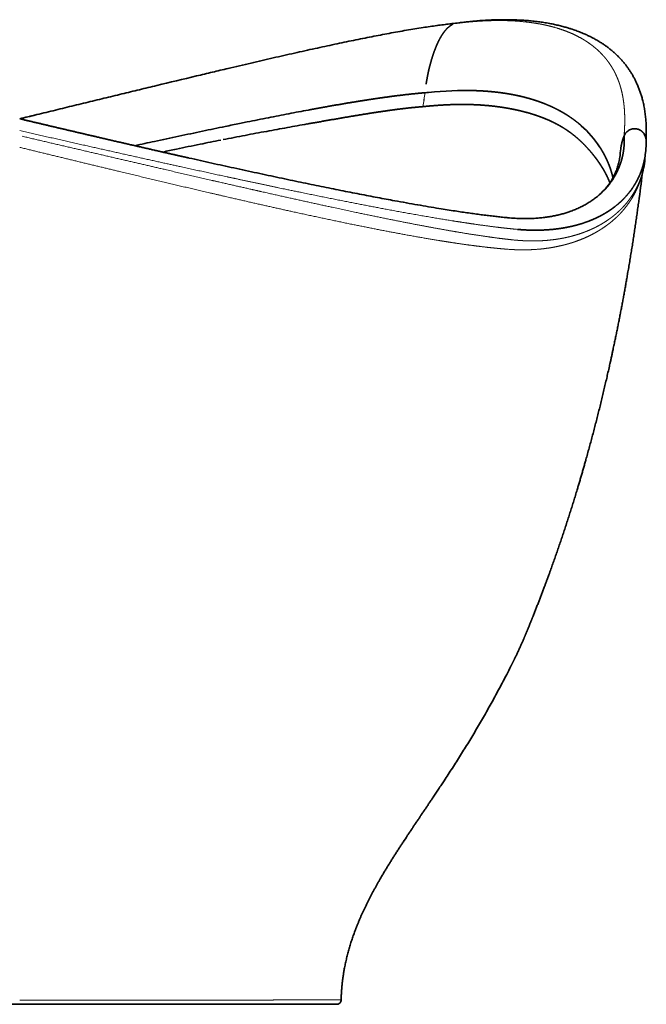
# Model space of a CAD drawing. Extents: x 40 to 370, y 36 to 243.
# Tile 8 of 8: x 326 to 370, y 174 to 243. Entities that reach past the tile are written whole.
import ezdxf

# ---------------------------------------------------------------- set-up
doc = ezdxf.new("R2010")
doc.units = 0
doc.layers.get('0').update_dxf_attribs({"lineweight": 13})

# ---------------------------------------------------------------- blocks, each defined once
blk = doc.blocks.new('BLOCK3')
at = {"color": 7, "lineweight": 13, "ltscale": 0.042451}
blk.add_line((301.76, 686.3), (303.45, 686.48), dxfattribs=at)
at = {"color": 7, "lineweight": 35, "ltscale": 0.042137}
blk.add_line((303.34, 686.68), (305.02, 686.86), dxfattribs=at)
at = {"color": 7, "lineweight": 35, "ltscale": 0.000512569}
blk.add_line((303.44, 686.48), (303.44, 686.46), dxfattribs=at)
at = {"color": 7, "lineweight": 35, "ltscale": 0.002622}
blk.add_line((251.32, 634.43), (251.22, 634.41), dxfattribs=at)
at = {"color": 7, "lineweight": 35, "ltscale": 0.002307}
blk.add_line((283.68, 638.23), (283.59, 638.22), dxfattribs=at)
at = {"color": 7, "lineweight": 35, "ltscale": 0.005737}
blk.add_line((283.94, 638.25), (283.71, 638.23), dxfattribs=at)
at = {"color": 7, "lineweight": 35, "ltscale": 0.008409}
blk.add_line((286.07, 638.47), (285.74, 638.44), dxfattribs=at)
at = {"color": 7, "lineweight": 35, "ltscale": 0.002321}
blk.add_line((282.16, 628.49), (282.07, 628.48), dxfattribs=at)
at = {"color": 7, "lineweight": 35, "ltscale": 0.005847}
blk.add_line((282.43, 628.52), (282.2, 628.49), dxfattribs=at)
at = {"color": 7, "lineweight": 35, "ltscale": 0.008467}
blk.add_line((284.58, 628.73), (284.24, 628.7), dxfattribs=at)
at = {"color": 7, "lineweight": 35, "ltscale": 0.290157}
blk.add_line((0.02, 620), (11.3, 622.74), dxfattribs=at)
at = {"color": 7, "lineweight": 35, "ltscale": 0.002578}
blk.add_line((250.28, 624.63), (250.18, 624.61), dxfattribs=at)
at = {"color": 7, "lineweight": 35, "ltscale": 0.261083}
blk.add_line((0, 620.01), (10.16, 617.59), dxfattribs=at)
at = {"color": 7, "lineweight": 35, "ltscale": 0.135579}
blk.add_line((159.25, 617.78), (153.93, 616.7), dxfattribs=at)
at = {"color": 7, "lineweight": 13, "ltscale": 0.011101}
blk.add_line((422.97, 607.52), (422.96, 607.96), dxfattribs=at)
at = {"color": 7, "lineweight": 35, "ltscale": 0.12553}
blk.add_line((438.08, 596.9), (437.58, 591.91), dxfattribs=at)
at = {"color": 7, "lineweight": 35, "ltscale": 0.00287}
blk.add_line((438.09, 597.02), (438.08, 596.9), dxfattribs=at)
at = {"color": 7, "lineweight": 35, "ltscale": 0.005585}
blk.add_line((433.2, 561.85), (433.23, 562.07), dxfattribs=at)
at = {"color": 7, "lineweight": 35, "ltscale": 0.001331}
blk.add_line((341.6, 550.72), (341.55, 550.73), dxfattribs=at)
at = {"color": 7, "lineweight": 35}
for p, q in [((212.35, 0), (-212.35, 0)), ((158.45, 0), (0.03, 0)), ((221.96, 0), (158.45, 0))]:
    blk.add_line(p, q, dxfattribs=at)
at = {"color": 7, "lineweight": 13}
for centre, radius, start, end in [((358.63, 153.54), 535.79, 96.09334, 96.33756), ((305.84, 680.43), 6.49, 97.78914, 111.6905), ((342.24, 399.17), 289.89, 97.24933, 97.69059), ((305.77, 680.4), 6.5, 96.80387, 110.91697), ((-835.28, 807.33), 1131.66, 350.9071, 351.40595), ((-835.32, 807.31), 1131.73, 350.90912, 351.40792), ((358.28, 603.17), 62.52, 351.60842, 356.16333), ((383.72, 602.32), 54.62, 349.38376, 354.30854), ((372.48, 809.99), 268.52, 264.25982, 264.83996), ((362.08, 696.29), 161.96, 264.12574, 264.54131), ((353.61, 685.74), 157.56, 265.74162, 266.18496)]:
    blk.add_arc(centre, radius, start, end, dxfattribs=at)
at = {"color": 7, "lineweight": 35}
for centre, radius, start, end in [((361.2, 161.16), 528.69, 96.2829, 96.53739), ((346.4, 384.19), 305.49, 97.36427, 97.79644), ((2840.84, -10700.08), 11670.76, 103.463205, 103.603217), ((306.54, 435.21), 204.29, 95.84324, 96.35059), ((309.03, 373.25), 256.65, 95.54217, 95.94918), ((-3574.15, 15448.88), 15253.53, 283.551332, 283.594981), ((811.89, -2600.98), 3284.26, 101.19894, 101.46202), ((699.18, -2031.51), 2703.75, 100.89167, 101.19959), ((607.94, -1557.14), 2220.68, 100.53205, 100.89265), ((1125.27, -4129.98), 4845.05, 101.68613, 101.87872), ((979.45, -3425.66), 4125.79, 101.54201, 101.6842), ((884.85, -3246.72), 3923.07, 100.24161, 100.45654), ((1165.34, -4795.97), 5497.51, 100.10031, 100.24743), ((1706.44, -6868.08), 7644.15, 102.043677, 102.174305), ((1340.89, -5155.24), 5892.73, 101.878409, 102.042673), ((615.41, -1805.18), 2456.56, 100.73454, 101.10338), ((710.05, -2301.98), 2962.3, 100.44809, 100.74338), ((430.67, 604.87), 8.3, 138.43371, 158.13758), ((430.49, 605.03), 8.06, 117.87113, 138.44186), ((430.39, 605.22), 7.85, 96.44415, 117.87421), ((430.38, 605.3), 7.76, 74.61506, 96.41435), ((429.97, 604.87), 8.38, 1.94482, 32.62247), ((2329.27, -9756.53), 10598.99, 102.172598, 102.24925), ((569.98, -1578.63), 2225.5, 101.50064, 101.93612), ((572.06, -1586.45), 2233.58, 101.13481, 101.51278), ((376.84, 603.07), 61.55, 354.37551, 1.94134), ((609.41, -1767.2), 2418.15, 101.92615, 102.15995), ((-1152.35, 776.04), 1582.94, 353.36593, 353.57784), ((-1027.23, 759.89), 1473.8, 352.28629, 353.05177), ((369.26, 608.39), 55.26, 307.50521, 314.82769), ((364.27, 804.26), 254.54, 264.2889, 264.87769), ((1191.28, -492.32), 1104.05, 146.42085, 146.71803), ((221.96, 3), 3, 269.99897, 339.26768), ((221.96, 3), 3, 340.05506, 358.78228)]:
    blk.add_arc(centre, radius, start, end, dxfattribs=at)
for centre, major_axis, ratio, start_param, end_param in [((158.97, 465.11), (241.64, 137.7), 0.445019, 0.63183, 0.787425), ((54.21, 357.1), (350.33, 245.21), 0.40662, 6.269848, 6.381833), ((266.61, 643.86), (165.8, -71.99), 0.60018, 0.073014, 0.189527), ((345.42, 617.5), (73.22, -33.37), 0.785197, 5.9958, 6.265347)]:
    blk.add_ellipse(centre, major_axis=major_axis, ratio=ratio, start_param=start_param, end_param=end_param, dxfattribs=at)
for points, degree, knots in [([(307.24, 687.16), (308.13, 687.27), (310.14, 687.52), (313.26, 687.88), (316.59, 688.22), (319.85, 688.51), (323.06, 688.76), (326.22, 688.97), (329.33, 689.13), (332.39, 689.25), (335.27, 689.33), (337.98, 689.37), (340.54, 689.37), (343.06, 689.35), (345.53, 689.29), (347.97, 689.21), (350.36, 689.09), (352.68, 688.95), (354.91, 688.79), (357.03, 688.61), (359.07, 688.41), (361.07, 688.18), (363.04, 687.94), (364.98, 687.67), (366.9, 687.39), (368.85, 687.07), (371.34, 686.62), (374.29, 686.03), (377.63, 685.27), (380.71, 684.48), (383.41, 683.71), (385.7, 683.01), (387.62, 682.37), (389.38, 681.75), (391.03, 681.13), (392.7, 680.48), (394.65, 679.67), (396.83, 678.71), (399.17, 677.59), (401.4, 676.44), (403.54, 675.25), (405.59, 674.04), (407.56, 672.79), (409.47, 671.5), (411.3, 670.17), (413.07, 668.81), (414.77, 667.41), (416.4, 665.98), (417.98, 664.5), (419.51, 662.97), (420.98, 661.4), (422.4, 659.79), (423.78, 658.1), (425.13, 656.34), (426.43, 654.5), (427.67, 652.63), (428.85, 650.69), (429.96, 648.69), (431.03, 646.62), (431.91, 644.73), (432.62, 643.1), (433.17, 641.77), (433.65, 640.51), (434.11, 639.24), (434.55, 637.96), (434.96, 636.66), (435.35, 635.36), (435.73, 633.97), (436.12, 632.43), (436.51, 630.76), (436.88, 629.02), (437.2, 627.26), (437.49, 625.49), (437.74, 623.69), (437.96, 621.87), (438.14, 620.05), (438.28, 618.23), (438.39, 616.41), (438.47, 614.57), (438.51, 612.69), (438.53, 610.78), (438.51, 608.82), (438.45, 606.81), (438.4, 605.46), (438.36, 604.77)], 3, [0, 0, 0, 0, 2.677731, 6.089515, 9.423812, 12.698624, 15.914943, 19.081521, 22.1962, 25.267548, 28.250933, 30.84708, 33.40464, 35.925208, 38.403339, 40.840826, 43.230667, 45.57393, 47.83222, 49.917034, 51.962909, 53.97595, 55.95989, 57.922439, 59.860347, 61.775943, 63.83968, 67.4606, 70.796828, 74.117947, 76.991724, 79.237181, 81.28378, 83.075824, 84.834924, 86.565839, 88.456314, 91.168431, 93.713479, 96.24052, 98.688209, 101.058975, 103.390846, 105.686133, 107.94782, 110.183486, 112.384768, 114.550296, 116.707777, 118.878223, 121.024762, 123.150382, 125.315689, 127.57404, 129.814588, 132.055056, 134.322478, 136.623722, 138.909576, 141.296081, 142.899392, 144.249125, 145.599317, 146.950156, 148.303303, 149.659545, 151.021311, 152.389208, 153.985952, 155.773573, 157.544013, 159.326453, 161.121301, 162.933751, 164.766728, 166.631574, 168.430039, 170.243684, 172.083982, 173.960968, 175.872878, 177.829347, 179.831823, 181.897037, 181.897037, 181.897037, 181.897037]), ([(123.65, 649.97), (127.38, 650.86), (134.78, 652.63), (144.88, 655.02), (153.89, 657.14), (161.84, 659), (169.66, 660.81), (177.33, 662.58), (184.86, 664.3), (192.26, 665.96), (199.51, 667.59), (206.63, 669.16), (213.6, 670.67), (220.43, 672.14), (227.12, 673.55), (233.66, 674.91), (240.06, 676.21), (246.31, 677.45), (252.43, 678.64), (258.53, 679.79), (264.6, 680.89), (270.64, 681.96), (276.51, 682.95), (282.01, 683.82), (287.13, 684.6), (291.88, 685.27), (296.49, 685.88), (299.52, 686.25), (301.01, 686.42)], 3, [0, 0, 0, 0, 11.531145, 22.817456, 31.132549, 39.300619, 47.320838, 55.194084, 62.921722, 70.503337, 77.938174, 85.225343, 92.362891, 99.349758, 106.183873, 112.863474, 119.389668, 125.76615, 131.995558, 138.078381, 144.378777, 150.510478, 156.469822, 162.25259, 167.204788, 172.010039, 176.662432, 181.156563, 181.156563, 181.156563, 181.156563]), ([(284.42, 644.24), (284.76, 646.43), (285.15, 648.61), (285.56, 650.74), (286.56, 655.37), (287.73, 659.83), (288.43, 662.22), (289.5, 665.53), (290.69, 668.68), (291.06, 669.62), (291.81, 671.46), (292.6, 673.23), (292.99, 674.07), (293.75, 675.6), (294.55, 677.04), (294.94, 677.7), (295.88, 679.21), (296.86, 680.6), (297.46, 681.37), (298.52, 682.63), (299.64, 683.72), (300.13, 684.15), (301.06, 684.9), (302.01, 685.58), (302.47, 685.89), (302.92, 686.17), (303.38, 686.44)], 5, [0, 0, 0, 0, 0, 0, 16.765373, 16.765373, 16.765373, 36.644224, 36.644224, 36.644224, 45.591409, 45.591409, 45.591409, 54.109704, 54.109704, 54.109704, 61.468658, 61.468658, 61.468658, 71.739615, 71.739615, 71.739615, 79.49196, 79.49196, 79.49196, 86.18354, 86.18354, 86.18354, 86.18354, 86.18354, 86.18354]), ([(95.92, 643.29), (91.87, 642.32), (83.72, 640.35), (71.4, 637.36), (58.89, 634.31), (46.16, 631.22), (33.2, 628.06), (20.17, 624.89), (11.45, 622.78), (7.13, 621.73)], 3, [0, 0, 0, 0, 12.482759, 25.152954, 38.031173, 51.123493, 64.455545, 78.043404, 91.363722, 91.363722, 91.363722, 91.363722]), ([(251.22, 634.41), (245.85, 633.63), (240.32, 632.78), (234.67, 631.88), (224.93, 630.25), (214.73, 628.45), (210.57, 627.7), (206.33, 626.93), (202.03, 626.13)], 5, [0, 0, 0, 0, 0, 0, 182.997249, 182.997249, 182.997249, 305.221158, 305.221158, 305.221158, 305.221158, 305.221158, 305.221158]), ([(345.24, 636.87), (342.28, 637.44), (339.25, 637.94), (336.13, 638.38), (331.85, 638.87), (327.33, 639.24), (326.2, 639.33), (323.86, 639.48), (321.45, 639.61), (320.24, 639.66), (319.01, 639.71), (317.77, 639.74)], 5, [0, 0, 0, 0, 0, 0, 135.414107, 135.414107, 135.414107, 180.836001, 180.836001, 180.836001, 226.122677, 226.122677, 226.122677, 226.122677, 226.122677, 226.122677]), ([(393.02, 615.15), (391.42, 616.56), (389.73, 617.95), (387.98, 619.28), (385.7, 620.89), (383.33, 622.43), (382.83, 622.75), (381.85, 623.36), (380.85, 623.96), (380.35, 624.25), (379.4, 624.8), (378.42, 625.35), (377.94, 625.61), (376.05, 626.63), (374.08, 627.61), (372.57, 628.33), (369.36, 629.76), (366.02, 631.09), (364.25, 631.74), (361.89, 632.56), (359.43, 633.34), (358.85, 633.52), (357.48, 633.93), (356.08, 634.34), (355.24, 634.57), (352.83, 635.21), (350.33, 635.81), (348.66, 636.19), (346.97, 636.54), (345.24, 636.87)], 5, [0, 0, 0, 0, 0, 0, 133.29584, 133.29584, 133.29584, 167.95449, 167.95449, 167.95449, 201.1267, 201.1267, 201.1267, 230.945651, 230.945651, 230.945651, 319.625542, 319.625542, 319.625542, 415.331089, 415.331089, 415.331089, 444.339532, 444.339532, 444.339532, 483.289952, 483.289952, 483.289952, 557.599243, 557.599243, 557.599243, 557.599243, 557.599243, 557.599243]), ([(316.22, 629.93), (313.88, 630), (311.52, 630.04), (309.1, 630.04), (304.82, 630), (300.42, 629.84), (298.51, 629.76), (295.29, 629.59), (292, 629.36), (290.68, 629.26), (288.67, 629.1), (286.63, 628.93), (285.95, 628.86), (285.27, 628.8), (284.58, 628.73)], 5, [0, 0, 0, 0, 0, 0, 87.897097, 87.897097, 87.897097, 153.931598, 153.931598, 153.931598, 198.040901, 198.040901, 198.040901, 220.124735, 220.124735, 220.124735, 220.124735, 220.124735, 220.124735]), ([(344.11, 626.9), (340.53, 627.6), (336.83, 628.2), (333.01, 628.72), (327.39, 629.32), (321.57, 629.7), (319.8, 629.79), (318.02, 629.87), (316.22, 629.93)], 5, [0, 0, 0, 0, 0, 0, 158.168677, 158.168677, 158.168677, 226.04283, 226.04283, 226.04283, 226.04283, 226.04283, 226.04283]), ([(413.08, 575.05), (412.61, 576.32), (412.09, 577.56), (411.54, 578.78), (410.61, 580.67), (409.61, 582.54), (409.24, 583.22), (408.44, 584.61), (407.6, 585.99), (407.15, 586.7), (406.23, 588.14), (405.26, 589.56), (404.76, 590.28), (403.99, 591.36), (403.19, 592.43), (402.91, 592.8), (402.35, 593.54), (401.77, 594.27), (401.48, 594.63), (400.79, 595.5), (400.08, 596.36), (399.68, 596.84), (398.05, 598.75), (396.37, 600.59), (395.1, 601.91), (392.17, 604.8), (389.02, 607.53), (387.23, 608.98), (384.49, 611.01), (381.58, 612.93), (380.64, 613.53), (378.33, 614.93), (375.9, 616.27), (374.44, 617.03), (372.45, 618.01), (370.37, 618.94), (369.87, 619.17), (368.48, 619.77), (367.07, 620.34), (366.16, 620.7), (364.84, 621.2), (363.49, 621.69), (363.09, 621.83), (362.15, 622.16), (361.18, 622.49), (360.63, 622.67), (358.38, 623.4), (356.06, 624.09), (354.29, 624.58), (351.23, 625.37), (348.06, 626.09), (346.76, 626.38), (345.44, 626.65), (344.11, 626.9)], 5, [0, 0, 0, 0, 0, 0, 88.34522, 88.34522, 88.34522, 138.760057, 138.760057, 138.760057, 193.07933, 193.07933, 193.07933, 249.549966, 249.549966, 249.549966, 279.399587, 279.399587, 279.399587, 309.249207, 309.249207, 309.249207, 350.767464, 350.767464, 350.767464, 471.591825, 471.591825, 471.591825, 616.927864, 616.927864, 616.927864, 683.773646, 683.773646, 683.773646, 778.057382, 778.057382, 778.057382, 808.030794, 808.030794, 808.030794, 859.120436, 859.120436, 859.120436, 880.693178, 880.693178, 880.693178, 909.502381, 909.502381, 909.502381, 996.306169, 996.306169, 996.306169, 1055.283761, 1055.283761, 1055.283761, 1055.283761, 1055.283761, 1055.283761]), ([(2.02, 619.52), (18.93, 615.52), (35.84, 611.53), (52.72, 607.58), (73.85, 602.68), (94.55, 597.95), (99.02, 596.93), (105.61, 595.43), (112.15, 593.95), (114.27, 593.48), (116.38, 593), (118.48, 592.53)], 5, [0, 0, 0, 0, 0, 0, 122.377168, 122.377168, 122.377168, 156.337599, 156.337599, 156.337599, 172.605529, 172.605529, 172.605529, 172.605529, 172.605529, 172.605529]), ([(418.16, 583.11), (418.88, 584.58), (419.51, 586.06), (420.09, 587.55), (420.78, 589.56), (421.35, 591.58), (421.48, 592.09), (421.99, 594.1), (422.39, 596.08), (422.62, 597.55), (422.98, 600.48), (423.11, 603.35), (423.12, 604.77), (423.07, 606.16), (422.97, 607.52)], 5, [0, 0, 0, 0, 0, 0, 56.200462, 56.200462, 56.200462, 74.892434, 74.892434, 74.892434, 131.009421, 131.009421, 131.009421, 187.09576, 187.09576, 187.09576, 187.09576, 187.09576, 187.09576]), ([(422.95, 607.93), (422.38, 606.52), (421.89, 605.07), (421.48, 603.61), (421.07, 601.81), (420.79, 600.02), (420.74, 599.68), (420.7, 599.33), (420.66, 598.99)], 5, [0, 0, 0, 0, 0, 0, 10.513324, 10.513324, 10.513324, 13.026273, 13.026273, 13.026273, 13.026273, 13.026273, 13.026273]), ([(432.44, 612.79), (433.16, 612.59), (433.86, 612.3), (434.51, 611.94), (435.47, 611.25), (436.27, 610.42), (436.55, 610.09), (436.8, 609.74), (437.03, 609.39)], 5, [0, 0, 0, 0, 0, 0, 4.641815, 4.641815, 4.641815, 7.475867, 7.475867, 7.475867, 7.475867, 7.475867, 7.475867]), ([(415.23, 578.6), (415.11, 579.07), (415, 579.54), (414.88, 580.01), (414.63, 580.95), (414.37, 581.9), (414.23, 582.36), (413.95, 583.32), (413.65, 584.25), (413.5, 584.7), (413.19, 585.61), (412.87, 586.5), (412.7, 586.94), (412.36, 587.82), (412.01, 588.7), (411.83, 589.13), (411.27, 590.44), (410.68, 591.73), (410.27, 592.59), (409.42, 594.28), (408.53, 595.95), (408.07, 596.77), (407.35, 597.99), (406.61, 599.2), (406.36, 599.59), (406.1, 599.99), (405.85, 600.39)], 5, [0, 0, 0, 0, 0, 0, 32.455475, 32.455475, 32.455475, 65.041793, 65.041793, 65.041793, 97.759981, 97.759981, 97.759981, 130.213072, 130.213072, 130.213072, 162.664488, 162.664488, 162.664488, 227.52933, 227.52933, 227.52933, 292.432886, 292.432886, 292.432886, 324.878691, 324.878691, 324.878691, 324.878691, 324.878691, 324.878691]), ([(420.13, 594.05), (420.04, 593.45), (419.84, 592.26), (419.49, 590.5), (419.09, 588.78), (418.64, 587.1), (418.13, 585.47), (417.58, 583.88), (416.99, 582.35), (416.42, 581.04), (415.91, 579.94), (415.45, 579.02), (414.97, 578.12), (414.48, 577.26), (413.98, 576.42), (413.47, 575.62), (412.93, 574.81), (412.27, 573.88), (411.47, 572.83), (410.48, 571.63), (409.4, 570.42), (408.62, 569.61), (408.21, 569.2)], 3, [0, 0, 0, 0, 1.823398, 3.612064, 5.377291, 7.111537, 8.826568, 10.51192, 12.157082, 13.748769, 14.779518, 15.817021, 16.818105, 17.842074, 18.781579, 19.747294, 20.71064, 21.688307, 23.164888, 24.689085, 26.322599, 28.051191, 28.051191, 28.051191, 28.051191]), ([(338.94, 550.98), (337.69, 551.1), (335.13, 551.37), (331.2, 551.81), (327.13, 552.3), (322.9, 552.84), (318.55, 553.42), (314.07, 554.05), (309.47, 554.72), (304.5, 555.47), (299.14, 556.3), (292.93, 557.3), (286.04, 558.44), (278.44, 559.75), (270.55, 561.14), (263.2, 562.47), (256.46, 563.71), (250.38, 564.86), (244.16, 566.04), (237.79, 567.27), (231.29, 568.54), (224.64, 569.86), (217.85, 571.22), (210.91, 572.63), (203.82, 574.08), (196.58, 575.58), (189.19, 577.13), (181.64, 578.72), (173.94, 580.36), (166.09, 582.04), (158.08, 583.78), (150.12, 585.51), (142.23, 587.24), (134.42, 588.97), (126.49, 590.74), (121.17, 591.93), (118.49, 592.53)], 3, [0, 0, 0, 0, 3.778856, 7.730652, 11.84254, 16.102636, 20.498599, 25.023963, 29.670108, 34.436106, 40.102373, 45.934852, 53.334032, 61.037257, 69.057228, 77.387557, 83.429233, 89.619813, 95.955687, 102.439142, 109.067487, 115.844774, 122.769517, 129.847607, 137.080175, 144.471021, 152.022615, 159.736152, 167.611595, 175.647922, 183.842884, 192.193057, 200.070655, 208.074185, 216.198955, 224.441458, 224.441458, 224.441458, 224.441458]), ([(437.41, 592.26), (437.06, 590.4), (436.63, 588.54), (436.12, 586.69), (435.38, 584.41), (434.48, 582.1), (434.31, 581.66), (433.23, 579.06), (431.96, 576.48), (430.79, 574.4), (429.25, 571.99), (427.53, 569.64), (427.24, 569.26), (426.66, 568.5), (426.06, 567.76), (425.75, 567.38), (423.98, 565.28), (422, 563.18), (420.24, 561.51), (418.41, 559.94), (416.46, 558.43)], 5, [0, 0, 0, 0, 0, 0, 65.609723, 65.609723, 65.609723, 80.736362, 80.736362, 80.736362, 156.399656, 156.399656, 156.399656, 171.371044, 171.371044, 171.371044, 185.608943, 185.608943, 185.608943, 253.597185, 253.597185, 253.597185, 253.597185, 253.597185, 253.597185]), ([(402.9, 564.56), (402.5, 564.25), (401.7, 563.65), (400.46, 562.78), (399.17, 561.92), (397.83, 561.07), (396.43, 560.24), (394.99, 559.43), (393.51, 558.65), (392.01, 557.91), (390.49, 557.21), (388.97, 556.55), (387.39, 555.91), (385.44, 555.18), (383.09, 554.37), (380.3, 553.53), (377.4, 552.77), (374.39, 552.1), (371.27, 551.51), (368.02, 551.02), (364.63, 550.63), (360.79, 550.31), (356.48, 550.12), (351.7, 550.11), (346.71, 550.29), (343.33, 550.56), (341.6, 550.72)], 3, [0, 0, 0, 0, 1.490942, 3.001142, 4.554143, 6.138657, 7.767296, 9.422964, 11.100597, 12.798675, 14.436547, 16.099483, 17.79539, 19.53394, 22.336437, 25.25792, 28.262596, 31.342939, 34.509732, 37.782147, 41.190081, 44.758071, 49.350871, 54.129489, 59.095334, 64.307078, 64.307078, 64.307078, 64.307078]), ([(343.73, 236.65), (345.01, 239.19), (346.27, 241.73), (347.49, 244.25), (350.21, 250.02), (352.77, 255.86), (354.13, 259.08), (356.35, 264.47), (358.52, 269.87), (359.34, 271.94), (363.32, 281.99), (367.18, 292.08), (370.15, 300.12), (380.85, 329.92), (390.45, 360.09), (396.89, 382.32), (405.47, 414.81), (412.95, 447.56), (415.19, 457.84), (420.75, 484.66), (425.64, 511.62), (428.41, 528.33), (430.93, 545.07), (433.2, 561.85)], 5, [0, 0, 0, 0, 0, 0, 19.925627, 19.925627, 19.925627, 44.79003, 44.79003, 44.79003, 60.800168, 60.800168, 60.800168, 120.657633, 120.657633, 120.657633, 283.023315, 283.023315, 283.023315, 356.498969, 356.498969, 356.498969, 475.344311, 475.344311, 475.344311, 475.344311, 475.344311, 475.344311]), ([(348.33, 542.55), (348.41, 542.55), (348.49, 542.54), (348.57, 542.53), (348.73, 542.52), (348.89, 542.5), (348.97, 542.5), (349.13, 542.48), (349.28, 542.47), (349.36, 542.46), (349.52, 542.45), (349.68, 542.44), (349.76, 542.43), (350.14, 542.4), (350.52, 542.37), (350.86, 542.35), (355.47, 542.02), (359.89, 541.89), (363.91, 541.92), (368.12, 542.12), (372.12, 542.48), (372.43, 542.5), (372.99, 542.56), (373.54, 542.61), (373.85, 542.65), (374.32, 542.7), (374.79, 542.75), (374.99, 542.77), (375.38, 542.82), (375.77, 542.87), (375.96, 542.89), (376.55, 542.97), (377.12, 543.04), (377.51, 543.1), (381.1, 543.61), (384.51, 544.25), (387.47, 544.92), (390.62, 545.76), (393.62, 546.71), (393.88, 546.79), (394.4, 546.96), (394.91, 547.13), (395.14, 547.21), (395.59, 547.36), (396.02, 547.51), (396.18, 547.57), (396.53, 547.69), (396.88, 547.82), (397.05, 547.88), (397.39, 548.01), (397.74, 548.14), (397.91, 548.2), (398.25, 548.33), (398.59, 548.46), (398.75, 548.53), (400.85, 549.35), (402.85, 550.22), (404.63, 551.06), (406.84, 552.2), (408.95, 553.4), (409.4, 553.66), (409.95, 553.99), (410.49, 554.32), (410.6, 554.38), (410.81, 554.51), (411.01, 554.64), (411.11, 554.7), (411.32, 554.83), (411.52, 554.96), (411.62, 555.02), (411.83, 555.15), (412.03, 555.29), (412.13, 555.35), (412.38, 555.51), (412.62, 555.67), (412.75, 555.76), (413.04, 555.96), (413.33, 556.15), (413.45, 556.23), (413.72, 556.42), (414, 556.61), (414.14, 556.71), (414.41, 556.91), (414.68, 557.1), (414.81, 557.19), (415.23, 557.5), (415.64, 557.8), (415.92, 558.01), (416.19, 558.22), (416.46, 558.43)], 5, [0, 0, 0, 0, 0, 0, 1.172633, 1.172633, 1.172633, 2.370838, 2.370838, 2.370838, 3.533836, 3.533836, 3.533836, 4.70647, 4.70647, 4.70647, 9.307025, 9.307025, 9.307025, 74.553945, 74.553945, 74.553945, 79.536657, 79.536657, 79.536657, 84.445216, 84.445216, 84.445216, 88.031521, 88.031521, 88.031521, 91.617827, 91.617827, 91.617827, 98.790422, 98.790422, 98.790422, 159.381589, 159.381589, 159.381589, 165.13199, 165.13199, 165.13199, 170.988084, 170.988084, 170.988084, 175.17618, 175.17618, 175.17618, 179.256654, 179.256654, 179.256654, 183.33713, 183.33713, 183.33713, 187.417606, 187.417606, 187.417606, 234.452128, 234.452128, 234.452128, 247.233435, 247.233435, 247.233435, 250.340593, 250.340593, 250.340593, 253.447752, 253.447752, 253.447752, 256.554906, 256.554906, 256.554906, 259.662059, 259.662059, 259.662059, 264.19418, 264.19418, 264.19418, 268.767056, 268.767056, 268.767056, 273.138043, 273.138043, 273.138043, 277.581737, 277.581737, 277.581737, 286.992073, 286.992073, 286.992073, 286.992073, 286.992073, 286.992073]), ([(289.33, 144.93), (289.97, 145.89), (291.25, 147.81), (293.18, 150.7), (295.11, 153.61), (297.36, 157.02), (299.93, 160.94), (302.8, 165.37), (305.68, 169.86), (308.54, 174.4), (311.4, 178.97), (314.23, 183.58), (317.03, 188.22), (319.81, 192.88), (322.56, 197.57), (325.27, 202.29), (327.95, 207.03), (330.6, 211.79), (333.21, 216.56), (335.78, 221.35), (338.33, 226.16), (340.98, 231.26), (342.78, 234.76), (343.73, 236.65)], 3, [0, 0, 0, 0, 3.460572, 6.918506, 10.42916, 13.937444, 19.178254, 24.468227, 29.799889, 35.165762, 40.567771, 45.969412, 51.393391, 56.818237, 62.260495, 67.704477, 73.150165, 78.597549, 84.032645, 89.46995, 94.909498, 100.351338, 106.717686, 106.717686, 106.717686, 106.717686]), ([(224.96, 2.94), (225.12, 10.25), (225.76, 17.56), (226.91, 24.8), (229.95, 38.29), (234.45, 51.35), (236.85, 57.38), (243.67, 72.73), (251.81, 87.43), (257.13, 96.25), (262.66, 104.93), (268.31, 113.54)], 5, [0, 0, 0, 0, 0, 0, 51.367759, 51.367759, 51.367759, 96.871958, 96.871958, 96.871958, 169.157684, 169.157684, 169.157684, 169.157684, 169.157684, 169.157684])]:
    blk.add_open_spline(points, degree=degree, knots=knots, dxfattribs=at)
at = {"color": 7, "lineweight": 13}
for points, knots in [([(123.65, 649.97), (133.52, 652.33), (143.27, 654.65), (152.88, 656.91), (170.99, 661.14), (188.51, 665.13), (196.71, 666.97), (209.82, 669.86), (222.49, 672.57), (227.28, 673.57), (246.22, 677.49), (264.02, 680.87), (276.79, 683.08), (288.72, 684.86), (299.49, 686.05)], [0, 0, 0, 0, 0, 0, 78.795731, 78.795731, 78.795731, 151.065522, 151.065522, 151.065522, 195.876661, 195.876661, 195.876661, 331.119869, 331.119869, 331.119869, 331.119869, 331.119869, 331.119869]), ([(305.66, 686.75), (311.25, 687.46), (316.61, 688), (321.83, 688.39), (329.93, 688.78), (337.63, 688.79), (340.48, 688.74), (343.9, 688.61), (347.2, 688.41), (347.82, 688.37), (348.89, 688.29), (349.94, 688.21), (350.39, 688.17), (351.26, 688.1), (352.13, 688.02), (352.56, 687.98), (353.86, 687.84), (355.14, 687.7), (355.99, 687.6), (360.71, 687.01), (365.2, 686.24), (368.77, 685.5), (373.19, 684.38), (377.32, 683.11), (378.21, 682.82), (379.28, 682.46), (380.32, 682.09), (380.5, 682.03), (380.87, 681.9), (381.23, 681.77), (381.39, 681.71), (381.75, 681.57), (382.11, 681.44), (382.29, 681.37), (382.65, 681.23), (383, 681.1), (383.16, 681.03), (386.22, 679.82), (389.09, 678.52), (391.68, 677.2), (394.61, 675.51), (397.33, 673.71), (397.75, 673.43), (399.06, 672.52), (400.33, 671.59), (401.18, 670.93), (402.14, 670.15), (403.08, 669.36), (403.21, 669.25), (403.48, 669.02), (403.74, 668.78), (403.88, 668.67), (404.14, 668.43), (404.4, 668.19), (404.54, 668.07), (405.85, 666.87), (407.1, 665.63), (408.18, 664.48), (409.32, 663.17), (410.41, 661.83), (410.52, 661.7), (410.74, 661.42), (410.95, 661.14), (411.06, 661), (412.18, 659.54), (413.24, 658.04), (414.14, 656.65), (415.36, 654.59), (416.47, 652.46), (416.79, 651.82), (417.18, 651), (417.56, 650.17), (417.64, 650.01), (417.78, 649.67), (417.93, 649.34), (418, 649.17), (418.15, 648.83), (418.29, 648.5), (418.36, 648.33), (418.49, 647.99), (418.63, 647.65), (418.7, 647.48), (418.9, 646.97), (419.09, 646.46), (419.22, 646.11), (420.15, 643.51), (420.94, 640.86), (421.52, 638.49), (422.17, 635.27), (422.64, 631.94), (422.75, 631.13), (423.15, 627.74), (423.39, 624.22), (423.48, 621.45), (423.49, 617.57), (423.32, 613.42), (423.27, 612.34), (423.19, 611.03), (423.1, 609.68), (423.08, 609.47), (423.05, 609.04), (423.02, 608.61), (423, 608.4), (422.98, 608.18), (422.96, 607.96)], [0, 0, 0, 0, 0, 0, 70.83924, 70.83924, 70.83924, 113.716254, 113.716254, 113.716254, 123.805511, 123.805511, 123.805511, 131.132735, 131.132735, 131.132735, 138.459959, 138.459959, 138.459959, 153.408943, 153.408943, 153.408943, 222.199009, 222.199009, 222.199009, 241.759468, 241.759468, 241.759468, 245.853351, 245.853351, 245.853351, 250.03703, 250.03703, 250.03703, 254.185137, 254.185137, 254.185137, 258.420759, 258.420759, 258.420759, 327.256986, 327.256986, 327.256986, 339.742803, 339.742803, 339.742803, 367.470803, 367.470803, 367.470803, 372.197079, 372.197079, 372.197079, 376.880215, 376.880215, 376.880215, 381.639602, 381.639602, 381.639602, 425.047641, 425.047641, 425.047641, 430.007621, 430.007621, 430.007621, 434.9676, 434.9676, 434.9676, 482.150552, 482.150552, 482.150552, 502.49584, 502.49584, 502.49584, 507.620508, 507.620508, 507.620508, 512.745176, 512.745176, 512.745176, 517.869844, 517.869844, 517.869844, 522.994511, 522.994511, 522.994511, 533.401472, 533.401472, 533.401472, 601.147108, 601.147108, 601.147108, 622.598052, 622.598052, 622.598052, 690.159055, 690.159055, 690.159055, 713.533398, 713.533398, 713.533398, 717.8661, 717.8661, 717.8661, 722.198801, 722.198801, 722.198801, 722.198801, 722.198801, 722.198801]), ([(345.62, 542.81), (339.73, 543.4), (333.34, 544.14), (326.59, 545.02), (315.48, 546.58), (303.71, 548.42), (299.29, 549.13), (292.49, 550.25), (285.45, 551.45), (283.03, 551.87), (265.32, 554.95), (246.1, 558.54), (228.5, 561.97), (199.43, 567.84), (168.51, 574.35), (157.01, 576.8), (141.07, 580.23), (124.79, 583.78), (120.5, 584.72), (106.66, 587.75), (92.56, 590.87), (82.79, 593.05), (60.63, 598), (38.02, 603.09), (25.36, 605.96), (12.67, 608.84), (0, 611.74)], [0, 0, 0, 0, 0, 0, 89.104484, 89.104484, 89.104484, 141.098504, 141.098504, 141.098504, 167.358295, 167.358295, 167.358295, 332.935493, 332.935493, 332.935493, 428.11018, 428.11018, 428.11018, 462.489403, 462.489403, 462.489403, 537.055088, 537.055088, 537.055088, 629.760021, 629.760021, 629.760021, 629.760021, 629.760021, 629.760021]), ([(1.76, 607.78), (12.07, 605.35), (22.38, 602.93), (32.68, 600.52), (53.12, 595.74), (73.25, 591.05), (83.21, 588.74), (97.44, 585.43), (111.41, 582.2), (115.7, 581.21), (126.04, 578.83), (136.25, 576.48), (142.13, 575.13), (166.17, 569.64), (189.36, 564.42), (206.29, 560.67), (232.11, 555.08), (256.07, 550.15), (264.65, 548.42), (275.43, 546.32), (285.69, 544.4), (287.99, 543.97), (300.56, 541.66), (312.36, 539.65), (321.66, 538.18), (332.03, 536.71), (341.45, 535.61), (342.82, 535.46), (344.18, 535.32), (345.5, 535.18)], [0, 0, 0, 0, 0, 0, 75.452214, 75.452214, 75.452214, 150.882173, 150.882173, 150.882173, 184.511921, 184.511921, 184.511921, 232.507342, 232.507342, 232.507342, 379.86817, 379.86817, 379.86817, 466.383109, 466.383109, 466.383109, 492.32118, 492.32118, 492.32118, 607.674977, 607.674977, 607.674977, 627.749413, 627.749413, 627.749413, 627.749413, 627.749413, 627.749413]), ([(0.03, 599.99), (19.26, 595.3), (38.49, 590.62), (57.69, 585.98), (84.91, 579.45), (111.36, 573.19), (119.56, 571.26), (142.16, 565.97), (164.11, 560.94), (177.85, 557.83), (205.82, 551.65), (232.11, 546.13), (245.35, 543.46), (260.17, 540.6), (274.14, 538.07), (276.23, 537.7), (279.65, 537.09), (283.02, 536.51), (284.43, 536.27), (293.95, 534.65), (303.07, 533.2), (310.59, 532.09), (318.7, 531), (326.39, 530.11), (327.21, 530.01), (328.75, 529.84), (330.27, 529.68), (331.04, 529.6), (333.73, 529.32), (336.37, 529.07), (338.25, 528.9), (340.1, 528.75), (341.91, 528.61)], [0, 0, 0, 0, 0, 0, 142.586517, 142.586517, 142.586517, 207.396652, 207.396652, 207.396652, 323.172391, 323.172391, 323.172391, 449.291729, 449.291729, 449.291729, 470.247477, 470.247477, 470.247477, 485.957762, 485.957762, 485.957762, 575.320192, 575.320192, 575.320192, 585.684596, 585.684596, 585.684596, 595.539415, 595.539415, 595.539415, 622.036984, 622.036984, 622.036984, 622.036984, 622.036984, 622.036984]), ([(418.47, 554.49), (419.61, 555.52), (420.72, 556.58), (421.79, 557.66), (423.14, 559.13), (424.4, 560.61), (424.71, 560.98), (426.36, 563), (427.83, 565.01), (428.95, 566.69), (430.62, 569.47), (432.08, 572.34), (432.61, 573.44), (433.3, 575), (433.92, 576.56), (434.09, 577.01), (435.3, 580.25), (436.22, 583.45), (436.84, 586.22), (437.29, 589.04), (437.58, 591.91)], [0, 0, 0, 0, 0, 0, 42.382518, 42.382518, 42.382518, 56.063067, 56.063067, 56.063067, 118.675102, 118.675102, 118.675102, 156.864961, 156.864961, 156.864961, 172.063402, 172.063402, 172.063402, 267.504826, 267.504826, 267.504826, 267.504826, 267.504826, 267.504826]), ([(343.12, 528.53), (344.51, 528.44), (345.87, 528.36), (347.22, 528.31), (349.02, 528.25), (350.8, 528.23), (351.24, 528.23), (352.04, 528.22), (352.83, 528.23), (353.12, 528.23), (356.86, 528.26), (360.48, 528.42), (363.69, 528.67), (366.97, 529.04), (370.12, 529.5), (370.27, 529.52), (370.61, 529.57), (370.96, 529.63), (371.15, 529.66), (371.55, 529.72), (371.95, 529.78), (372.13, 529.81), (372.72, 529.91), (373.31, 530.02), (373.7, 530.08), (374.52, 530.23), (375.32, 530.39), (375.73, 530.47), (376.36, 530.6), (376.98, 530.73), (377.19, 530.77), (377.6, 530.86), (378, 530.95), (378.21, 531), (381.63, 531.77), (384.89, 532.66), (387.88, 533.61), (391.03, 534.75), (393.99, 535.97), (394.23, 536.06), (394.82, 536.31), (395.41, 536.57), (395.72, 536.7), (396.39, 537), (397.06, 537.3), (397.38, 537.45), (400.22, 538.79), (402.9, 540.2), (405.21, 541.54), (407.54, 543.03), (409.71, 544.56), (409.8, 544.63), (410.01, 544.77), (410.22, 544.92), (410.32, 544.99), (410.53, 545.14), (410.73, 545.29), (410.82, 545.36), (411.15, 545.6), (411.49, 545.85), (411.72, 546.03), (412.08, 546.3), (412.43, 546.58), (412.57, 546.68), (412.96, 546.99), (413.34, 547.3), (413.6, 547.5), (415.92, 549.4), (418.08, 551.36), (419.92, 553.19), (421.82, 555.29), (423.56, 557.43), (423.72, 557.62), (423.95, 557.91), (424.18, 558.2), (424.26, 558.3), (424.41, 558.49), (424.56, 558.69), (424.64, 558.78), (424.81, 559.01), (424.99, 559.24), (425.09, 559.38), (425.29, 559.64), (425.48, 559.91), (425.59, 560.05), (427.68, 562.93), (429.49, 565.85), (431.06, 568.74), (432.52, 571.96), (433.73, 575.18), (433.79, 575.33), (433.88, 575.6), (433.98, 575.87), (434.01, 575.95), (434.08, 576.13), (434.14, 576.31), (434.17, 576.4), (434.39, 577.04), (434.61, 577.68), (434.78, 578.22), (434.95, 578.77), (435.11, 579.32)], [0, 0, 0, 0, 0, 0, 19.737845, 19.737845, 19.737845, 26.616435, 26.616435, 26.616435, 31.704821, 31.704821, 31.704821, 83.797259, 83.797259, 83.797259, 86.342672, 86.342672, 86.342672, 89.841473, 89.841473, 89.841473, 93.423374, 93.423374, 93.423374, 100.420969, 100.420969, 100.420969, 108.257498, 108.257498, 108.257498, 112.135487, 112.135487, 112.135487, 116.013476, 116.013476, 116.013476, 177.262896, 177.262896, 177.262896, 182.957597, 182.957597, 182.957597, 190.943898, 190.943898, 190.943898, 198.79272, 198.79272, 198.79272, 259.83727, 259.83727, 259.83727, 262.947268, 262.947268, 262.947268, 265.976006, 265.976006, 265.976006, 269.111927, 269.111927, 269.111927, 276.3222, 276.3222, 276.3222, 280.421566, 280.421566, 280.421566, 288.784638, 288.784638, 288.784638, 357.050324, 357.050324, 357.050324, 363.86825, 363.86825, 363.86825, 367.277215, 367.277215, 367.277215, 370.68618, 370.68618, 370.68618, 375.416754, 375.416754, 375.416754, 380.072717, 380.072717, 380.072717, 476.542578, 476.542578, 476.542578, 482.420006, 482.420006, 482.420006, 485.257177, 485.257177, 485.257177, 488.094349, 488.094349, 488.094349, 505.653528, 505.653528, 505.653528, 505.653528, 505.653528, 505.653528]), ([(418.47, 554.49), (417.53, 553.65), (416.56, 552.82), (415.56, 552.01), (414.34, 551.06), (413.05, 550.12), (412.85, 549.97), (412.54, 549.75), (412.24, 549.54), (412.11, 549.45), (411.92, 549.31), (411.72, 549.18), (411.61, 549.1), (411.4, 548.96), (411.2, 548.82), (411.09, 548.75), (410.88, 548.61), (410.67, 548.47), (410.57, 548.4), (408.2, 546.84), (405.65, 545.33), (403.11, 544), (400.26, 542.65), (397.18, 541.4), (396.93, 541.29), (396.43, 541.1), (395.93, 540.9), (395.71, 540.81), (392.79, 539.7), (389.69, 538.67), (386.74, 537.84), (383.44, 537.04), (379.99, 536.38), (379.68, 536.32), (379.12, 536.21), (378.56, 536.11), (378.22, 536.05), (377.52, 535.94), (376.82, 535.82), (376.39, 535.75), (375.76, 535.66), (375.13, 535.57), (374.88, 535.53), (374.46, 535.47), (374.03, 535.42), (373.82, 535.39), (373.31, 535.33), (372.8, 535.26), (372.48, 535.23), (369.37, 534.87), (366.14, 534.61), (363.14, 534.47), (359.75, 534.42), (356.25, 534.49), (355.96, 534.5), (355.4, 534.52), (354.84, 534.54), (354.61, 534.54), (354.15, 534.56), (353.69, 534.58), (353.46, 534.59), (352, 534.66), (350.51, 534.74), (349.25, 534.83), (347.97, 534.94), (346.67, 535.07)], [0, 0, 0, 0, 0, 0, 34.877863, 34.877863, 34.877863, 41.604709, 41.604709, 41.604709, 44.605057, 44.605057, 44.605057, 47.77235, 47.77235, 47.77235, 50.939638, 50.939638, 50.939638, 54.106927, 54.106927, 54.106927, 122.134474, 122.134474, 122.134474, 128.201685, 128.201685, 128.201685, 133.907172, 133.907172, 133.907172, 195.922834, 195.922834, 195.922834, 201.446065, 201.446065, 201.446065, 206.847435, 206.847435, 206.847435, 214.780961, 214.780961, 214.780961, 218.615988, 218.615988, 218.615988, 222.582756, 222.582756, 222.582756, 227.82622, 227.82622, 227.82622, 278.002941, 278.002941, 278.002941, 283.237036, 283.237036, 283.237036, 286.79788, 286.79788, 286.79788, 290.358725, 290.358725, 290.358725, 309.54343, 309.54343, 309.54343, 309.54343, 309.54343, 309.54343]), ([(160.86, 2.96), (160.8, 2.96), (160.73, 2.96), (160.68, 2.96), (159.42, 2.95), (158.15, 2.95), (156.92, 2.94), (154.77, 2.94), (152.59, 2.93), (151.66, 2.93), (146.81, 2.91), (141.8, 2.9), (137.68, 2.89), (131.3, 2.88), (124.79, 2.86), (122.47, 2.86), (116.76, 2.85), (110.93, 2.84), (107.34, 2.83), (98.77, 2.82), (90.06, 2.81), (84.76, 2.8), (75.18, 2.8), (65.43, 2.8), (60.97, 2.8), (53.99, 2.8), (46.96, 2.81), (44.26, 2.81), (35.59, 2.82), (26.85, 2.84), (20.59, 2.85), (12.72, 2.87), (4.82, 2.9), (3.22, 2.91), (1.62, 2.91), (0.02, 2.92)], [0, 0, 0, 0, 0, 0, 0.643752, 0.643752, 0.643752, 11.854547, 11.854547, 11.854547, 20.304448, 20.304448, 20.304448, 54.837809, 54.837809, 54.837809, 73.393612, 73.393612, 73.393612, 100.679465, 100.679465, 100.679465, 139.823925, 139.823925, 139.823925, 172.368284, 172.368284, 172.368284, 190.373452, 190.373452, 190.373452, 234.450776, 234.450776, 234.450776, 245.674503, 245.674503, 245.674503, 245.674503, 245.674503, 245.674503]), ([(224.96, 2.94), (224.9, 2.95), (224.82, 2.97), (224.72, 2.98), (224.42, 3.01), (223.99, 3.04), (223.68, 3.05), (223.22, 3.07), (222.65, 3.08), (222.52, 3.09), (222.31, 3.09), (222.08, 3.1), (222.01, 3.1), (221.86, 3.1), (221.71, 3.1), (221.63, 3.1), (220.95, 3.11), (220.17, 3.12), (219.4, 3.13), (218.36, 3.13), (217.15, 3.13), (216.9, 3.13), (216.52, 3.13), (216.12, 3.14), (215.93, 3.14), (214.66, 3.14), (213.24, 3.13), (211.89, 3.13), (209.77, 3.13), (207.31, 3.12), (206.48, 3.12), (204.77, 3.11), (202.95, 3.11), (201.98, 3.11), (200.58, 3.1), (199.11, 3.1), (198.72, 3.09), (197.87, 3.09), (197.01, 3.09), (196.62, 3.09), (194.45, 3.08), (192.15, 3.07), (190.24, 3.06), (187.76, 3.05), (185.16, 3.04), (184.61, 3.04), (181.79, 3.03), (178.82, 3.02), (176.39, 3.01), (173.18, 3), (169.87, 2.99), (169.1, 2.98), (167.13, 2.98), (165.13, 2.97), (163.8, 2.97), (162.55, 2.96), (161.27, 2.96), (161.26, 2.96), (161.21, 2.96), (161.16, 2.96), (161.12, 2.96), (161.04, 2.96), (160.96, 2.96), (160.93, 2.96), (160.89, 2.96), (160.86, 2.96)], [0, 0, 0, 0, 0, 0, 26.47964, 26.47964, 26.47964, 63.082462, 63.082462, 63.082462, 74.041166, 74.041166, 74.041166, 79.095022, 79.095022, 79.095022, 84.148878, 84.148878, 84.148878, 121.997852, 121.997852, 121.997852, 130.103463, 130.103463, 130.103463, 135.468683, 135.468683, 135.468683, 172.105324, 172.105324, 172.105324, 188.60626, 188.60626, 188.60626, 206.088586, 206.088586, 206.088586, 213.082401, 213.082401, 213.082401, 219.790445, 219.790445, 219.790445, 246.289605, 246.289605, 246.289605, 253.363428, 253.363428, 253.363428, 281.895964, 281.895964, 281.895964, 290.265021, 290.265021, 290.265021, 303.488987, 303.488987, 303.488987, 303.65825, 303.65825, 303.65825, 303.993931, 303.993931, 303.993931, 304.332463, 304.332463, 304.332463, 304.332463, 304.332463, 304.332463])]:
    blk.add_open_spline(points, degree=5, knots=knots, dxfattribs=at)
at = {"color": 7, "lineweight": 35}
for points in [[(283.58, 638.22), (277.81, 637.75), (271.66, 637.12), (265.18, 636.35), (258.39, 635.45), (251.32, 634.43)], [(282.07, 628.48), (276.19, 628.03), (270.08, 627.39), (263.73, 626.59), (257.13, 625.66), (250.28, 624.63)], [(250.18, 624.61), (241.2, 623.25), (231.82, 621.7), (222.02, 620.02), (211.81, 618.23), (201.23, 616.34)], [(271.47, 118.32), (275.01, 123.66), (278.59, 128.98), (282.18, 134.29), (285.76, 139.61), (289.33, 144.93)]]:
    blk.add_open_spline(points, degree=5, dxfattribs=at)

msp = doc.modelspace()

# ---------------------------------------------------------------- block references
at = {"lineweight": 0, "xscale": 0.1, "yscale": 0.1, "zscale": 0.1}
msp.add_blockref('BLOCK3', (326.243, 174.311), dxfattribs=at)

doc.saveas('drawing.dxf')
